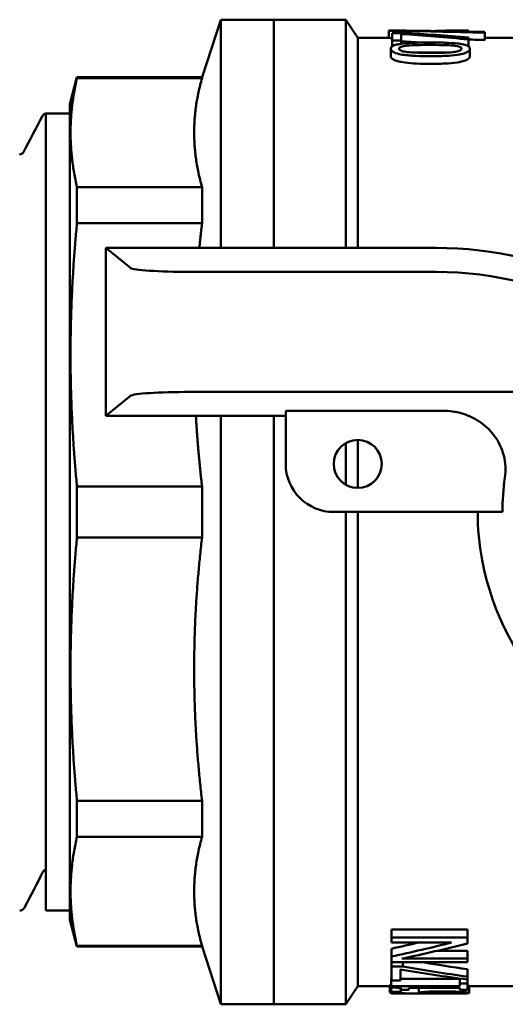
# Model space of a CAD drawing. Header units: millimetres. Extents: x 61 to 380, y 52 to 244.
# Tile 5 of 28: x 101 to 121, y 52 to 93. Entities that reach past the tile are written whole.
import ezdxf

# ---------------------------------------------------------------- set-up
doc = ezdxf.new("R2010")
doc.units = ezdxf.units.MM
doc.layers.add('Видимый контур (ГОСТ)', color=7, linetype='Continuous', lineweight=50)

msp = doc.modelspace()

# ---------------------------------------------------------------- linework, layer by layer
at = {"layer": 'Видимый контур (ГОСТ)'}
for p, q in [((108.571, 90.956), (109.359, 93.356)), ((109.359, 83.856), (109.359, 93.356)), ((109.359, 93.356), (111.559, 93.356)), ((111.559, 93.356), (111.559, 83.856)), ((114.559, 93.356), (111.559, 93.356)), ((111.559, 83.856), (111.559, 93.356)), ((114.559, 93.356), (114.559, 83.856)), ((115.059, 92.606), (114.559, 93.356)), ((116.357, 92.893), (116.357, 92.903)), ((116.357, 92.893), (116.357, 92.593)), ((116.499, 92.491), (116.499, 92.801)), ((116.974, 92.801), (116.499, 92.801)), ((116.622, 92.905), (117.074, 92.905)), ((116.622, 92.905), (116.622, 92.901)), ((116.871, 92.759), (116.871, 92.491)), ((117.074, 92.905), (117.074, 92.898)), ((119.219, 92.906), (119.669, 92.906)), ((119.219, 92.906), (119.219, 92.868)), ((119.669, 92.906), (119.669, 92.859)), ((120.357, 92.843), (120.357, 92.811)), ((120.357, 92.811), (120.357, 92.51)), ((115.059, 92.606), (115.059, 83.856)), ((116.357, 92.606), (115.059, 92.606)), ((116.499, 92.491), (116.871, 92.491)), ((116.499, 92.491), (116.499, 92.25)), ((116.871, 92.491), (116.871, 92.353)), ((119.669, 92.612), (119.669, 92.529)), ((119.669, 92.529), (119.669, 92.252)), ((121.559, 92.606), (120.357, 92.606)), ((116.434, 92.149), (116.434, 91.837)), ((119.735, 92.149), (119.735, 91.837)), ((103.059, 89.836), (103.359, 90.956)), ((103.359, 90.924), (103.359, 90.956)), ((108.571, 90.956), (103.359, 90.956)), ((108.571, 90.924), (103.359, 90.924)), ((108.571, 90.924), (108.571, 90.956)), ((103.059, 89.836), (103.059, 55.875)), ((102.059, 56.256), (102.059, 89.456)), ((102.059, 89.456), (103.059, 89.456)), ((103.359, 84.881), (103.359, 86.384)), ((108.571, 86.384), (103.359, 86.384)), ((108.571, 84.881), (108.571, 86.384)), ((108.571, 84.881), (103.359, 84.881)), ((104.559, 83.856), (104.56, 83.856)), ((104.559, 83.856), (104.559, 76.856)), ((104.56, 83.856), (105.585, 83.019)), ((118.327, 83.856), (104.56, 83.856)), ((108.075, 82.856), (118.327, 82.856)), ((105.585, 77.693), (104.559, 76.856)), ((122.399, 77.856), (108.075, 77.856)), ((104.559, 76.856), (112.059, 76.856)), ((109.359, 52.356), (109.359, 76.856)), ((111.559, 76.856), (111.559, 52.356)), ((111.559, 52.356), (111.559, 76.856)), ((112.059, 77.07), (118.625, 77.07)), ((112.059, 74.856), (112.059, 77.07)), ((115.059, 75.856), (115.059, 73.856)), ((114.559, 75.722), (114.559, 73.99)), ((103.359, 71.793), (103.359, 73.918)), ((108.571, 73.918), (103.359, 73.918)), ((108.571, 71.793), (108.571, 73.918)), ((121.089, 72.856), (114.059, 72.856)), ((114.559, 72.856), (114.559, 52.356)), ((115.059, 72.856), (115.059, 53.106)), ((108.571, 71.793), (103.359, 71.793)), ((103.359, 59.328), (103.359, 60.83)), ((108.571, 60.83), (103.359, 60.83)), ((108.571, 59.328), (108.571, 60.83)), ((108.571, 59.328), (103.359, 59.328)), ((102.059, 56.256), (103.059, 56.256)), ((103.059, 55.875), (103.359, 54.756)), ((116.462, 55.471), (119.632, 55.471)), ((116.462, 55.131), (116.462, 55.471)), ((119.632, 55.131), (119.632, 55.471)), ((119.632, 55.131), (116.462, 55.131)), ((116.462, 54.929), (116.462, 55.131)), ((119.632, 55.131), (119.632, 54.889)), ((103.359, 54.756), (103.359, 54.787)), ((108.571, 54.787), (103.359, 54.787)), ((108.571, 54.756), (103.359, 54.756)), ((108.571, 54.756), (108.571, 54.787)), ((108.571, 54.756), (109.359, 52.356)), ((116.462, 54.929), (118.972, 54.929)), ((116.462, 54.344), (116.462, 54.67)), ((118.376, 54.584), (119.632, 54.584)), ((119.632, 54.26), (119.632, 54.584)), ((116.462, 54.107), (116.462, 54.344)), ((119.632, 54.26), (116.899, 54.26)), ((119.632, 54.26), (119.632, 54.107)), ((116.462, 53.932), (116.462, 54.107)), ((116.462, 54.107), (119.632, 54.107)), ((116.938, 53.932), (116.462, 53.932)), ((116.462, 53.344), (116.462, 53.932)), ((116.835, 53.805), (116.835, 53.344)), ((116.938, 53.932), (116.938, 54.107)), ((119.632, 53.507), (119.632, 53.818)), ((116.452, 53.416), (116.462, 53.416)), ((116.452, 53.112), (116.452, 53.416)), ((116.462, 53.344), (116.835, 53.344)), ((116.835, 53.416), (119.309, 53.416)), ((119.309, 53.22), (119.309, 53.432)), ((119.632, 53.507), (119.632, 53.389)), ((119.632, 53.22), (119.632, 53.389)), ((115.059, 53.106), (114.559, 52.356)), ((116.403, 53.106), (115.059, 53.106)), ((116.403, 52.844), (116.403, 53.145)), ((116.447, 53.171), (116.452, 53.171)), ((116.447, 52.87), (116.447, 53.171)), ((119.309, 53.112), (116.452, 53.112)), ((116.452, 53.056), (116.452, 53.112)), ((116.855, 52.87), (116.855, 53.01)), ((116.894, 52.963), (117.184, 52.963)), ((117.184, 53.044), (117.184, 52.963)), ((117.184, 53.044), (119.309, 53.044)), ((117.608, 52.827), (117.608, 53.044)), ((119.632, 53.22), (119.309, 53.22)), ((119.309, 53.112), (119.309, 53.22)), ((119.309, 52.963), (119.309, 53.044)), ((119.309, 52.963), (119.632, 52.963)), ((119.632, 53.22), (119.632, 52.963)), ((119.699, 52.825), (119.699, 53.125)), ((121.559, 53.106), (119.699, 53.106)), ((116.855, 52.87), (116.447, 52.87)), ((116.462, 52.81), (116.462, 52.822)), ((116.855, 52.87), (116.855, 52.869)), ((119.153, 52.806), (117.228, 52.806)), ((118.135, 52.807), (118.135, 52.848)), ((109.359, 52.356), (111.559, 52.356)), ((114.559, 52.356), (111.559, 52.356))]:
    msp.add_line(p, q, dxfattribs=at)
msp.add_circle((115.059, 74.856), 1, dxfattribs=at)
for centre, radius, start, end in [((118.327, 68.338), 15.517, 63.3813, 90), ((118.327, 68.338), 14.517, 61.1475, 90), ((114.059, 74.856), 2, 180.0002, 270.0002), ((131.059, 72.856), 9.971, 171.7692, 179.9999), ((131.059, 72.856), 11, 179.9999, 190.4755), ((131.059, 72.856), 11, 190.4755, 259.5243)]:
    msp.add_arc(centre, radius, start, end, dxfattribs=at)
for centre, major_axis, ratio, start_param, end_param in [((115.259, 72.856), (64.633, 0), 0.310212, 1.491837, 1.553802), ((114.074, 72.856), (64.902, 0), 0.308927, 1.47383, 1.535602), ((112.196, 72.856), (38.714, 0), 0.517906, 1.376541, 1.449727), ((112.954, 72.856), (39.387, 0), 0.509056, 1.399474, 1.46855), ((114.074, 72.856), (63.931, 0), 0.308927, 1.532855, 1.535067), ((112.196, 72.856), (38.134, 0), 0.517906, 1.427298, 1.447879), ((114.074, 72.856), (63.931, 0), 0.308927, 1.472352, 1.483168), ((108.075, 83.034), (-2.5, 0), 0.07148, 0.087266, 1.570796), ((108.075, 77.677), (2.5, 0), 0.071429, 1.570796, 3.054326), ((101.32, 72.856), (38.824, 0), 0.5087, 5.113056, 5.145468), ((101.32, 72.856), (39.414, 0), 0.5087, 5.106727, 5.176775), ((102.288, 72.856), (39.072, 0), 0.513158, 5.09565, 5.172338), ((128.906, 72.856), (-38.714, 0), 0.517906, 1.253702, 1.328899), ((129.955, 72.856), (-39.387, 0), 0.509056, 1.233949, 1.305604), ((129.955, 72.856), (-38.797, 0), 0.509056, 1.251064, 1.301476), ((114.833, 72.856), (-79.812, 0), 0.251216, 1.591216, 1.593394)]:
    msp.add_ellipse(centre, major_axis=major_axis, ratio=ratio, start_param=start_param, end_param=end_param, dxfattribs=at)
for points, knots in [([(116.508, 92.902), (116.53, 92.903), (116.552, 92.904), (116.585, 92.905), (116.602, 92.905), (116.622, 92.905)], [-0.0288045, -0.0288045, -0.0288045, -0.0288045, -0.01333277, -0.01333277, 0, 0, 0, 0]), ([(118.456, 92.891), (118.617, 92.896), (118.792, 92.902), (119.113, 92.905), (119.166, 92.906), (119.219, 92.906)], [-0.1392165, -0.1392165, -0.1392165, -0.1392165, -0.0232411, -0.0232411, 0, 0, 0, 0]), ([(118.084, 92.407), (117.87, 92.407), (117.646, 92.404), (117.27, 92.39), (117.1, 92.38), (116.822, 92.349), (116.736, 92.333), (116.6, 92.3), (116.544, 92.278), (116.454, 92.221), (116.434, 92.186), (116.434, 92.149)], [-0.1693032, -0.1693032, -0.1693032, -0.1693032, -0.1296566, -0.1296566, -0.098559, -0.098559, -0.0724891, -0.0724891, -0.0405786, -0.0405786, 0, 0, 0, 0]), ([(116.786, 92.149), (116.786, 92.16), (116.789, 92.171), (116.803, 92.191), (116.813, 92.2), (116.841, 92.217), (116.867, 92.23), (116.977, 92.258), (117.044, 92.267), (117.115, 92.275)], [-0.09750833, -0.09750833, -0.09750833, -0.09750833, -0.07034316, -0.07034316, -0.0459536, -0.0459536, -0.02300919, -0.02300919, 0, 0, 0, 0]), ([(117.115, 92.275), (117.268, 92.29), (117.438, 92.295), (117.7, 92.302), (117.9, 92.304), (118.084, 92.304)], [-0.07899825, -0.07899825, -0.07899825, -0.07899825, -0.05511377, -0.05511377, 0, 0, 0, 0]), ([(119.735, 92.149), (119.735, 92.181), (119.721, 92.212), (119.652, 92.266), (119.602, 92.289), (119.445, 92.334), (119.341, 92.35), (119.084, 92.381), (118.883, 92.392), (118.494, 92.405), (118.284, 92.407), (118.084, 92.407)], [-0.1937932, -0.1937932, -0.1937932, -0.1937932, -0.1690057, -0.1690057, -0.1467744, -0.1467744, -0.1176791, -0.1176791, -0.0602138, -0.0602138, 0, 0, 0, 0]), ([(118.084, 92.304), (118.387, 92.304), (118.564, 92.3), (118.785, 92.294), (118.928, 92.288), (119.05, 92.275)], [-0.06679513, -0.06679513, -0.06679513, -0.06679513, -0.0392357, -0.0392357, 0, 0, 0, 0]), ([(119.05, 92.275), (119.089, 92.271), (119.128, 92.267), (119.197, 92.256), (119.227, 92.25), (119.304, 92.23), (119.33, 92.217), (119.374, 92.188), (119.384, 92.169), (119.384, 92.149)], [-0.0502202, -0.0502202, -0.0502202, -0.0502202, -0.0421997, -0.0421997, -0.03490947, -0.03490947, -0.02176723, -0.02176723, 0, 0, 0, 0]), ([(116.434, 92.149), (116.434, 92.116), (116.449, 92.083), (116.52, 92.02), (116.571, 91.992), (116.731, 91.934), (116.838, 91.913), (117.095, 91.871), (117.298, 91.855), (117.684, 91.836), (117.89, 91.833), (118.086, 91.833)], [-0.1914679, -0.1914679, -0.1914679, -0.1914679, -0.1672891, -0.1672891, -0.1456266, -0.1456266, -0.1170444, -0.1170444, -0.058979, -0.058979, 0, 0, 0, 0]), ([(117.12, 92.009), (117.081, 92.014), (117.043, 92.02), (116.974, 92.033), (116.944, 92.04), (116.866, 92.063), (116.839, 92.078), (116.796, 92.108), (116.786, 92.129), (116.786, 92.149)], [-0.04863644, -0.04863644, -0.04863644, -0.04863644, -0.04132926, -0.04132926, -0.03468272, -0.03468272, -0.02216381, -0.02216381, 0, 0, 0, 0]), ([(118.086, 91.975), (117.768, 91.975), (117.578, 91.98), (117.376, 91.987), (117.238, 91.995), (117.12, 92.009)], [-0.06106536, -0.06106536, -0.06106536, -0.06106536, -0.03834356, -0.03834356, 0, 0, 0, 0]), ([(118.084, 91.995), (117.9, 91.995), (117.701, 91.993), (117.496, 91.987), (117.468, 91.987), (117.435, 91.985)], [0, 0, 0, 0, 0.05508164, 0.05508164, 0.0616118, 0.0616118, 0.0616118, 0.0616118]), ([(118.745, 91.985), (118.718, 91.986), (118.691, 91.987), (118.543, 91.991), (118.362, 91.995), (118.084, 91.995)], [0.03038195, 0.03038195, 0.03038195, 0.03038195, 0.03842785, 0.03842785, 0.07520623, 0.07520623, 0.07520623, 0.07520623]), ([(118.086, 91.833), (118.298, 91.833), (118.519, 91.837), (118.891, 91.858), (119.059, 91.872), (119.342, 91.914), (119.428, 91.936), (119.565, 91.978), (119.623, 92.005), (119.716, 92.072), (119.735, 92.111), (119.735, 92.149)], [-0.1665936, -0.1665936, -0.1665936, -0.1665936, -0.1294072, -0.1294072, -0.1002244, -0.1002244, -0.0744541, -0.0744541, -0.0417162, -0.0417162, 0, 0, 0, 0]), ([(119.042, 92.008), (118.875, 91.989), (118.714, 91.983), (118.467, 91.976), (118.263, 91.975), (118.086, 91.975)], [-0.07402838, -0.07402838, -0.07402838, -0.07402838, -0.05295131, -0.05295131, 0, 0, 0, 0]), ([(119.384, 92.149), (119.384, 92.138), (119.38, 92.126), (119.366, 92.104), (119.355, 92.094), (119.327, 92.076), (119.3, 92.061), (119.183, 92.029), (119.115, 92.017), (119.042, 92.008)], [-0.1135291, -0.1135291, -0.1135291, -0.1135291, -0.0791299, -0.0791299, -0.0482822, -0.0482822, -0.0235172, -0.0235172, 0, 0, 0, 0]), ([(118.086, 91.516), (117.69, 91.516), (117.313, 91.53), (116.913, 91.583), (116.793, 91.604), (116.615, 91.659), (116.557, 91.685), (116.487, 91.733), (116.467, 91.754), (116.44, 91.795), (116.434, 91.816), (116.434, 91.837)], [0, 0, 0, 0, 0.118885, 0.118885, 0.1644182, 0.1644182, 0.197355, 0.197355, 0.2197684, 0.2197684, 0.2432792, 0.2432792, 0.2432792, 0.2432792]), ([(119.735, 91.837), (119.735, 91.799), (119.716, 91.76), (119.627, 91.693), (119.569, 91.665), (119.432, 91.621), (119.343, 91.598), (119.046, 91.553), (118.866, 91.539), (118.495, 91.519), (118.287, 91.516), (118.086, 91.516)], [0, 0, 0, 0, 0.0410111, 0.0410111, 0.0737643, 0.0737643, 0.1005139, 0.1005139, 0.1311754, 0.1311754, 0.1662315, 0.1662315, 0.1662315, 0.1662315]), ([(101.908, 89.324), (101.917, 89.34), (101.927, 89.359), (101.97, 89.405), (102.007, 89.435), (102.059, 89.449)], [0, 0, 0, 0, 0.03164928, 0.03164928, 0.06446811, 0.06446811, 0.06446811, 0.06446811]), ([(100.962, 87.744), (101.007, 87.744), (101.051, 87.761), (101.101, 87.795), (101.114, 87.81), (101.13, 87.832), (101.134, 87.839), (101.137, 87.844)], [0, 0, 0, 0, 0.02780371, 0.02780371, 0.05196147, 0.05196147, 0.07432923, 0.07432923, 0.07432923, 0.07432923]), ([(121.192, 74.283), (121.236, 74.591), (121.22, 74.904), (121.067, 75.504), (120.933, 75.784), (120.56, 76.288), (120.322, 76.504), (119.839, 76.802), (119.61, 76.902), (119.128, 77.036), (118.877, 77.07), (118.625, 77.07)], [0, 0, 0, 0, 0.0934584, 0.0934584, 0.1857892, 0.1857892, 0.2814632, 0.2814632, 0.355999, 0.355999, 0.4313472, 0.4313472, 0.4313472, 0.4313472]), ([(102.059, 57.959), (102.019, 57.947), (101.99, 57.926), (101.957, 57.893), (101.95, 57.88), (101.944, 57.871), (101.943, 57.869), (101.942, 57.867)], [0, 0, 0, 0, 0.02753374, 0.02753374, 0.05515267, 0.05515267, 0.0621344, 0.0621344, 0.0621344, 0.0621344]), ([(101.171, 56.387), (101.162, 56.369), (101.149, 56.347), (101.108, 56.307), (101.089, 56.292), (101.038, 56.266), (101.005, 56.257), (100.972, 56.256)], [0, 0, 0, 0, 0.03593939, 0.03593939, 0.05464263, 0.05464263, 0.07401833, 0.07401833, 0.07401833, 0.07401833]), ([(116.403, 53.145), (116.403, 53.149), (116.406, 53.154), (116.417, 53.161), (116.426, 53.166), (116.447, 53.171)], [0, 0, 0, 0, 0.0196647, 0.0196647, 0.02977969, 0.02977969, 0.02977969, 0.02977969]), ([(116.452, 53.056), (116.513, 53.056), (116.575, 53.054), (116.671, 53.048), (116.709, 53.045), (116.775, 53.036), (116.799, 53.031), (116.85, 53.015), (116.868, 53.004), (116.89, 52.984), (116.894, 52.973), (116.894, 52.963)], [-0.0884759, -0.0884759, -0.0884759, -0.0884759, -0.07104345, -0.07104345, -0.05862281, -0.05862281, -0.04551439, -0.04551439, -0.02360692, -0.02360692, 0, 0, 0, 0]), ([(118.605, 52.894), (118.462, 52.894), (118.317, 52.892), (118.093, 52.885), (118.001, 52.881), (117.87, 52.872), (117.831, 52.868), (117.796, 52.865)], [-0.1040836, -0.1040836, -0.1040836, -0.1040836, -0.0517529, -0.0517529, -0.017596, -0.017596, 0, 0, 0, 0]), ([(119.401, 52.868), (119.324, 52.874), (119.235, 52.879), (119.057, 52.887), (118.947, 52.891), (118.734, 52.894), (118.67, 52.894), (118.605, 52.894)], [-0.1197717, -0.1197717, -0.1197717, -0.1197717, -0.064586, -0.064586, -0.0193798, -0.0193798, 0, 0, 0, 0]), ([(119.632, 53.145), (119.648, 53.142), (119.666, 53.139), (119.693, 53.132), (119.699, 53.128), (119.699, 53.125)], [0.04169994, 0.04169994, 0.04169994, 0.04169994, 0.05227901, 0.05227901, 0.0630156, 0.0630156, 0.0630156, 0.0630156]), ([(116.447, 52.87), (116.434, 52.867), (116.425, 52.864), (116.411, 52.857), (116.407, 52.853), (116.404, 52.848), (116.403, 52.846), (116.403, 52.844)], [-0.03542483, -0.03542483, -0.03542483, -0.03542483, -0.02290136, -0.02290136, -0.00841805, -0.00841805, 0, 0, 0, 0]), ([(116.403, 52.844), (116.403, 52.833), (116.429, 52.825), (116.548, 52.813), (116.63, 52.81), (116.789, 52.807), (116.849, 52.807), (116.915, 52.806)], [-0.1244027, -0.1244027, -0.1244027, -0.1244027, -0.070165, -0.070165, -0.0240743, -0.0240743, 0, 0, 0, 0]), ([(116.771, 52.841), (116.771, 52.851), (116.81, 52.86), (116.838, 52.866), (116.846, 52.867), (116.855, 52.869)], [-0.02419741, -0.02419741, -0.02419741, -0.02419741, -0.00607909, -0.00607909, 0, 0, 0, 0]), ([(117.829, 52.807), (117.624, 52.808), (117.409, 52.808), (117.101, 52.811), (117.021, 52.813), (116.898, 52.818), (116.848, 52.821), (116.784, 52.83), (116.771, 52.835), (116.771, 52.841)], [-0.1227379, -0.1227379, -0.1227379, -0.1227379, -0.0866811, -0.0866811, -0.0617921, -0.0617921, -0.0304312, -0.0304312, 0, 0, 0, 0]), ([(117.796, 52.865), (117.743, 52.859), (117.695, 52.854), (117.653, 52.846), (117.626, 52.841), (117.61, 52.832), (117.608, 52.829), (117.608, 52.827)], [-0.1658484, -0.1658484, -0.1658484, -0.1658484, -0.0538773, -0.0538773, -0.0143708, -0.0143708, 0, 0, 0, 0]), ([(117.608, 52.827), (117.608, 52.823), (117.619, 52.819), (117.672, 52.813), (117.714, 52.811), (117.775, 52.809), (117.801, 52.808), (117.829, 52.807)], [-0.05889957, -0.05889957, -0.05889957, -0.05889957, -0.03757638, -0.03757638, -0.01481158, -0.01481158, 0, 0, 0, 0]), ([(117.96, 52.823), (117.96, 52.827), (117.974, 52.832), (118.006, 52.838), (118.033, 52.841), (118.071, 52.844)], [-0.0351936, -0.0351936, -0.0351936, -0.0351936, -0.01830828, -0.01830828, 0, 0, 0, 0]), ([(118.135, 52.807), (118.061, 52.809), (118.025, 52.811), (117.975, 52.815), (117.96, 52.819), (117.96, 52.823)], [-0.04886338, -0.04886338, -0.04886338, -0.04886338, -0.02961982, -0.02961982, 0, 0, 0, 0]), ([(118.071, 52.844), (118.101, 52.846), (118.135, 52.848), (118.219, 52.852), (118.262, 52.854), (118.393, 52.857), (118.507, 52.858), (118.623, 52.858)], [-0.05666475, -0.05666475, -0.05666475, -0.05666475, -0.04666911, -0.04666911, -0.03476271, -0.03476271, 0, 0, 0, 0]), ([(118.335, 52.807), (118.301, 52.807), (118.26, 52.807), (118.195, 52.807), (118.165, 52.807), (118.135, 52.807)], [-0.01947837, -0.01947837, -0.01947837, -0.01947837, -0.00900576, -0.00900576, 0, 0, 0, 0]), ([(119.173, 52.811), (119.134, 52.811), (119.089, 52.81), (118.987, 52.809), (118.926, 52.809), (118.802, 52.808), (118.649, 52.807), (118.335, 52.807)], [-0.2556514, -0.2556514, -0.2556514, -0.2556514, -0.1826645, -0.1826645, -0.094071, -0.094071, 0, 0, 0, 0]), ([(118.623, 52.858), (118.764, 52.858), (118.903, 52.857), (119.083, 52.852), (119.145, 52.849), (119.25, 52.842), (119.286, 52.839), (119.34, 52.832), (119.352, 52.828), (119.352, 52.825)], [-0.1153073, -0.1153073, -0.1153073, -0.1153073, -0.0676112, -0.0676112, -0.0427088, -0.0427088, -0.0228621, -0.0228621, 0, 0, 0, 0]), ([(119.153, 52.806), (119.19, 52.806), (119.223, 52.806), (119.308, 52.806), (119.363, 52.806), (119.412, 52.806)], [-0.03013686, -0.03013686, -0.03013686, -0.03013686, -0.02029606, -0.02029606, 0, 0, 0, 0]), ([(119.352, 52.825), (119.352, 52.823), (119.348, 52.821), (119.334, 52.819), (119.322, 52.817), (119.271, 52.814), (119.224, 52.813), (119.173, 52.811)], [-0.05369693, -0.05369693, -0.05369693, -0.05369693, -0.03475483, -0.03475483, -0.02087442, -0.02087442, 0, 0, 0, 0]), ([(119.699, 52.825), (119.699, 52.829), (119.685, 52.835), (119.619, 52.847), (119.571, 52.853), (119.476, 52.862), (119.44, 52.865), (119.401, 52.868)], [-0.07938512, -0.07938512, -0.07938512, -0.07938512, -0.04715946, -0.04715946, -0.01631506, -0.01631506, 0, 0, 0, 0]), ([(119.412, 52.806), (119.486, 52.807), (119.548, 52.808), (119.642, 52.812), (119.672, 52.815), (119.695, 52.82), (119.699, 52.822), (119.699, 52.825)], [-0.07844069, -0.07844069, -0.07844069, -0.07844069, -0.04780102, -0.04780102, -0.01692083, -0.01692083, 0, 0, 0, 0])]:
    msp.add_open_spline(points, degree=3, knots=knots, dxfattribs=at)
for points in [[(118.274, 92.884), (118.336, 92.886), (118.397, 92.889), (118.456, 92.891)], [(101.137, 87.844), (101.394, 88.337), (101.651, 88.831), (101.908, 89.324)], [(101.942, 57.867), (101.685, 57.374), (101.428, 56.881), (101.171, 56.387)], [(116.915, 52.806), (117.012, 52.806), (117.117, 52.806), (117.228, 52.806)]]:
    msp.add_open_spline(points, degree=3, dxfattribs=at)
for points, weights in [([(103.359, 90.924), (102.838, 88.654), (103.359, 86.384)], [1, 1.05847953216, 1]), ([(108.571, 90.924), (107.932, 88.654), (108.571, 86.384)], [1.06818181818, 1.13064859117, 1.06818181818]), ([(103.359, 84.881), (102.838, 79.4), (103.359, 73.918)], [1, 1.05847953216, 1]), ([(108.571, 84.881), (108.511, 84.363), (108.461, 83.856)], [1.06818181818, 1.07378164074, 1.07837747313]), ([(108.315, 76.856), (108.396, 75.419), (108.571, 73.918)], [1.09237995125, 1.08459175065, 1.06818181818]), ([(103.359, 71.793), (102.838, 66.312), (103.359, 60.83)], [1, 1.05847953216, 1]), ([(108.571, 71.793), (107.932, 66.312), (108.571, 60.83)], [1.06818181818, 1.13064859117, 1.06818181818]), ([(103.359, 59.328), (102.838, 57.057), (103.359, 54.787)], [1, 1.05847953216, 1]), ([(108.571, 59.328), (107.932, 57.057), (108.571, 54.787)], [1.06818181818, 1.13064859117, 1.06818181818])]:
    msp.add_rational_spline(points, weights, degree=2, dxfattribs=at)

doc.saveas('drawing.dxf')
